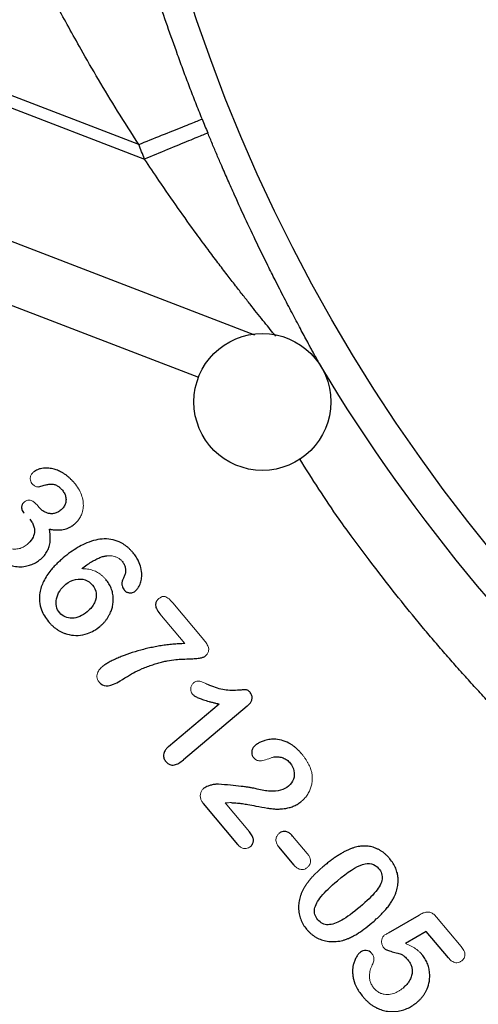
# Model space of a CAD drawing. Header units: inches. Extents: x 0.3 to 34.1, y 0.2 to 21.7.
# Tile 5 of 28: x 4.1 to 5.1, y 7.8 to 9.9. Entities that reach past the tile are written whole.
import ezdxf

# ---------------------------------------------------------------- set-up
doc = ezdxf.new("R2010")
doc.units = ezdxf.units.IN
doc.header["$MEASUREMENT"] = 0
doc.layers.add('SLD-0', color=7, linetype='Continuous', lineweight=25)
doc.styles.add('SLDTEXTSTYLE0', font='TXT', dxfattribs={"width": 0.75})
doc.dimstyles.new('SLDDIMSTYLE0', dxfattribs={"dimtxt": 0.125, "dimasz": 0.13, "dimexe": 0, "dimexo": 0.0625, "dimgap": 0.03125, "dimtad": 0, "dimtih": 1, "dimtoh": 1, "dimlfac": 0.8, "dimrnd": 1e-09, "dimzin": 12, "dimdsep": 46, "dimtxsty": 'SLDTEXTSTYLE0', "dimsah": 1, "dimcen": 0.09, "dimadec": 0, "dimazin": 3, "dimtfac": 1, "dimtofl": 0, "dimtmove": 0, "dimatfit": 3, "dimfxl": 1, "dimfrac": 2, "dimtolj": 1, "dimtzin": 12, "dimarcsym": 0})

# ---------------------------------------------------------------- blocks, each defined once
blk = doc.blocks.new('_D_4')
at = {"layer": 'SLD-0'}
for p, q in [((2.4372, 7.8959), (2.4372, 2.8366)), ((6.4153, 6.3245), (6.4153, 2.8366)), ((4.3136, 3.1416), (4.2756, 3.1416)), ((4.2756, 3.1416), (4.2756, 2.9432)), ((4.7293, 3.1416), (4.7674, 3.1416)), ((4.7674, 3.1416), (4.7674, 2.9432)), ((2.4372, 2.9616), (4.166, 2.9616)), ((6.4153, 2.9616), (4.8769, 2.9616)), ((4.2756, 2.9432), (4.3136, 2.9432)), ((4.7674, 2.9432), (4.7293, 2.9432))]:
    blk.add_line(p, q, dxfattribs=at)
for points in [[(2.4372, 2.9616), (2.5672, 2.9416), (2.5672, 2.9816)], [(6.4153, 2.9616), (6.2853, 2.9816), (6.2853, 2.9416)]]:
    blk.add_solid(points, dxfattribs=at)
at = {"layer": 'SLD-0', "char_height": 0.125, "attachment_point": 1, "style": 'SLDTEXTSTYLE0'}
for s, insert in [('80.84', (4.3136, 3.1043)), ('3.18', (4.3598, 2.9173))]:
    blk.add_mtext(s, dxfattribs=dict(at, insert=insert))

msp = doc.modelspace()

# ---------------------------------------------------------------- linework, layer by layer
at = {"color": 7, "linetype": 'Continuous', "lineweight": 25}
for p, q in [((4.3488, 9.6751), (3.4538, 10.0187)), ((3.8416, 9.843), (4.3617, 9.6433)), ((4.4143, 8.3567), (4.5253, 8.4499)), ((4.5866, 8.4448), (4.4469, 8.3275)), ((4.5661, 8.1418), (4.4908, 8.2316)), ((4.689, 8.0975), (4.6567, 8.136)), ((4.8966, 7.9489), (4.9637, 7.9877)), ((4.9791, 7.9518), (4.9337, 7.9254)), ((5.0277, 7.8939), (4.9791, 7.9518))]:
    msp.add_line(p, q, dxfattribs=at)
at = {"color": 8, "linetype": 'Continuous', "lineweight": 25}
for p, q in [((4.0181, 9.4828), (4.6027, 9.2584)), ((4.4806, 9.1648), (4.0448, 9.3321))]:
    msp.add_line(p, q, dxfattribs=at)
at = {"color": 144, "linetype": 'Continuous', "lineweight": 18}
for p, q in [((4.13, 8.8809), (4.1259, 8.8858)), ((4.4917, 8.5903), (4.4235, 8.6716)), ((4.3949, 8.6475), (4.4497, 8.5822)), ((4.592, 8.1695), (4.5386, 8.2332)), ((4.7183, 8.1221), (4.686, 8.1607)), ((5.0558, 7.9187), (5.0017, 7.983))]:
    msp.add_line(p, q, dxfattribs=at)
at = {"color": 7, "linetype": 'Continuous', "lineweight": 25}
for centre, radius in [((7.9778, 11.1309), 3.6954), ((4.6199, 9.1114), 0.15)]:
    msp.add_circle(centre, radius, dxfattribs=at)
for radius, start, end in [(3.7603, 201.8575, 202.3609), (3.7686, 211.0232, 228.9899)]:
    msp.add_arc((7.9778, 11.1309), radius, start, end, dxfattribs=at)
for points, knots in [([(6.6948, 8.4627), (6.6581, 8.4801), (6.5688, 8.5226), (6.4413, 8.5971), (6.3186, 8.676), (6.2235, 8.7439), (6.1538, 8.7973), (6.1046, 8.8371), (6.0677, 8.8682), (6.0355, 8.8961), (6.0042, 8.924), (5.9739, 8.9518), (5.9444, 8.9796), (5.9159, 9.0073), (5.8495, 9.0733), (5.7579, 9.1721), (5.6502, 9.3036), (5.5595, 9.4268), (5.4816, 9.5444), (5.4164, 9.6533), (5.3656, 9.746), (5.3282, 9.8193), (5.2997, 9.878), (5.2769, 9.9261), (5.2558, 9.9733), (5.2354, 10.0208), (5.216, 10.0687), (5.1974, 10.117), (5.1796, 10.1656), (5.1375, 10.2879), (5.0785, 10.5001), (5.025, 10.8071), (5.0187, 11.0229), (5.0156, 11.1309)], [0, 0, 0, 0, 0.036672, 0.089295, 0.133187, 0.168347, 0.194777, 0.212476, 0.225512, 0.238333, 0.250942, 0.263337, 0.275519, 0.287488, 0.299244, 0.360083, 0.408969, 0.452731, 0.498153, 0.536324, 0.56725, 0.593599, 0.610597, 0.62615, 0.641706, 0.657266, 0.672829, 0.688395, 0.703964, 0.719537, 0.805194, 0.902583, 1, 1, 1, 1]), ([(4.4879, 9.731), (4.4855, 9.7369), (4.4808, 9.7486), (4.4739, 9.7663), (4.467, 9.784), (4.4603, 9.8015), (4.4536, 9.8191), (4.447, 9.8366), (4.4406, 9.854), (4.4285, 9.887), (4.4115, 9.9349), (4.3904, 9.997), (4.371, 10.0565), (4.3567, 10.102), (4.3467, 10.1342), (4.3402, 10.1556), (4.3341, 10.1753), (4.3285, 10.1937), (4.3252, 10.2046), (4.3235, 10.2101)], [0, 0, 0, 0, 0.03277, 0.065425, 0.097985, 0.13047, 0.1629, 0.195296, 0.227678, 0.260066, 0.379466, 0.497339, 0.620586, 0.740327, 0.79368, 0.846126, 0.897859, 0.949081, 1, 1, 1, 1]), ([(4.3488, 9.6751), (4.3649, 9.6816), (4.3822, 9.6886), (4.4158, 9.702), (4.432, 9.7085), (4.459, 9.7193), (4.4697, 9.7236), (4.4838, 9.7293), (4.4873, 9.7307), (4.4879, 9.731)], [0, 0, 0, 0, 0.25, 0.25, 0.5, 0.5, 0.75, 0.75, 1, 1, 1, 1]), ([(4.5003, 9.7003), (4.4998, 9.7001), (4.4963, 9.6987), (4.4822, 9.6929), (4.4715, 9.6885), (4.4446, 9.6774), (4.4285, 9.6708), (4.395, 9.657), (4.3778, 9.6499), (4.3617, 9.6433)], [0, 0, 0, 0, 0.25, 0.25, 0.5, 0.5, 0.75, 0.75, 1, 1, 1, 1]), ([(4.7484, 9.1886), (4.747, 9.1911), (4.7443, 9.196), (4.7401, 9.2038), (4.7357, 9.2119), (4.7311, 9.2204), (4.7263, 9.2292), (4.7204, 9.24), (4.7134, 9.2529), (4.7052, 9.2683), (4.6965, 9.2845), (4.6841, 9.3079), (4.6679, 9.3391), (4.6493, 9.3753), (4.6305, 9.4129), (4.6096, 9.4556), (4.5851, 9.507), (4.5626, 9.556), (4.5446, 9.5965), (4.5318, 9.6257), (4.5205, 9.6521), (4.5103, 9.6762), (4.5037, 9.6923), (4.5003, 9.7003)], [0, 0, 0, 0, 0.020447, 0.041185, 0.062232, 0.083603, 0.105312, 0.127375, 0.161964, 0.195933, 0.231963, 0.269601, 0.346135, 0.424656, 0.485194, 0.562581, 0.664701, 0.765756, 0.822722, 0.876649, 0.91766, 0.958764, 1, 1, 1, 1]), ([(4.2075, 8.9341), (4.206, 8.9359), (4.2029, 8.9394), (4.198, 8.9442), (4.1929, 8.9486), (4.1877, 8.9526), (4.1811, 8.9568), (4.1731, 8.9608), (4.1629, 8.9644), (4.1517, 8.9664), (4.1416, 8.9664), (4.1333, 8.9651), (4.1274, 8.9632), (4.1223, 8.9608), (4.1195, 8.9588), (4.1182, 8.9578)], [0, 0, 0, 0, 0.069944, 0.137773, 0.203773, 0.268259, 0.331563, 0.435154, 0.534573, 0.651243, 0.76741, 0.833992, 0.898621, 0.950549, 1, 1, 1, 1]), ([(4.1299, 8.9255), (4.133, 8.9264), (4.1378, 8.9278), (4.1451, 8.9298), (4.1512, 8.931), (4.1569, 8.9316), (4.1614, 8.9312), (4.1662, 8.93), (4.1715, 8.9274), (4.1769, 8.923), (4.1798, 8.9197), (4.1814, 8.918)], [0, 0, 0, 0, 0.1713114, 0.2660745, 0.3976239, 0.5036843, 0.5670695, 0.6330242, 0.7680788, 0.8758506, 1, 1, 1, 1]), ([(4.1814, 8.918), (4.1824, 8.9167), (4.1843, 8.9142), (4.1866, 8.9102), (4.1882, 8.9062), (4.1892, 8.902), (4.1896, 8.8978), (4.1893, 8.8935), (4.188, 8.8878), (4.185, 8.881), (4.1808, 8.8769), (4.1787, 8.8748)], [0, 0, 0, 0, 0.099929, 0.193953, 0.28367, 0.370912, 0.457671, 0.545969, 0.637728, 0.815992, 1, 1, 1, 1]), ([(4.0982, 8.8924), (4.0975, 8.8917), (4.096, 8.8904), (4.0943, 8.8881), (4.093, 8.8857), (4.0917, 8.8816), (4.0922, 8.8748), (4.0955, 8.8702), (4.0974, 8.8676)], [0, 0, 0, 0, 0.108587, 0.209565, 0.305452, 0.399178, 0.671481, 1, 1, 1, 1]), ([(4.1787, 8.8748), (4.1775, 8.8738), (4.1752, 8.872), (4.1714, 8.8698), (4.1677, 8.8681), (4.1639, 8.867), (4.16, 8.8664), (4.1551, 8.8664), (4.149, 8.8676), (4.1421, 8.8705), (4.1355, 8.8749), (4.1319, 8.8788), (4.13, 8.8809)], [0, 0, 0, 0, 0.082954, 0.160902, 0.234881, 0.306104, 0.375926, 0.445786, 0.573676, 0.709185, 0.850289, 1, 1, 1, 1]), ([(4.1102, 8.8544), (4.1112, 8.853), (4.1133, 8.8505), (4.1158, 8.8464), (4.1178, 8.8423), (4.1193, 8.8381), (4.1202, 8.8339), (4.1205, 8.8297), (4.1201, 8.822), (4.116, 8.8103), (4.1084, 8.8031), (4.1043, 8.7992)], [0, 0, 0, 0, 0.080778, 0.157004, 0.229464, 0.29907, 0.366848, 0.433912, 0.501407, 0.73341, 1, 1, 1, 1]), ([(4.153, 8.8328), (4.1558, 8.8324), (4.1612, 8.8315), (4.1692, 8.8309), (4.1787, 8.8311), (4.1874, 8.8324), (4.1955, 8.8356), (4.2018, 8.839), (4.206, 8.8423), (4.2081, 8.844)], [0, 0, 0, 0, 0.144935, 0.281087, 0.409349, 0.634712, 0.726513, 0.858464, 1, 1, 1, 1]), ([(4.1339, 8.767), (4.1354, 8.7683), (4.1383, 8.7709), (4.1422, 8.7752), (4.1456, 8.7798), (4.1484, 8.7846), (4.1508, 8.7897), (4.1527, 8.7951), (4.154, 8.8008), (4.1548, 8.8067), (4.1551, 8.8128), (4.155, 8.8193), (4.1543, 8.826), (4.1535, 8.8305), (4.153, 8.8328)], [0, 0, 0, 0, 0.082011, 0.161745, 0.239934, 0.317357, 0.394816, 0.47311, 0.553015, 0.635259, 0.720514, 0.809379, 0.902386, 1, 1, 1, 1]), ([(4.3366, 8.7809), (4.335, 8.7827), (4.332, 8.7861), (4.3272, 8.7908), (4.3223, 8.795), (4.3171, 8.7988), (4.3118, 8.802), (4.3025, 8.8067), (4.288, 8.8111), (4.2686, 8.8117), (4.2492, 8.8081), (4.2313, 8.8013), (4.2145, 8.7924), (4.1986, 8.7821), (4.1885, 8.7739), (4.1832, 8.7696)], [0, 0, 0, 0, 0.03995, 0.078571, 0.116045, 0.152575, 0.188378, 0.223684, 0.333157, 0.446604, 0.554186, 0.673719, 0.774577, 0.883047, 1, 1, 1, 1]), ([(4.0225, 8.7834), (4.024, 8.7817), (4.0271, 8.7781), (4.032, 8.7733), (4.0372, 8.7689), (4.0425, 8.765), (4.0481, 8.7615), (4.0553, 8.7577), (4.0642, 8.7541), (4.0762, 8.7511), (4.0896, 8.7499), (4.1029, 8.7515), (4.1147, 8.7552), (4.1249, 8.7601), (4.1309, 8.7647), (4.1339, 8.767)], [0, 0, 0, 0, 0.0562746, 0.1111524, 0.1648818, 0.2177275, 0.2699674, 0.3218896, 0.4119961, 0.5001826, 0.6164722, 0.7296608, 0.8200437, 0.9093774, 1, 1, 1, 1]), ([(4.3412, 8.6971), (4.3422, 8.6979), (4.344, 8.6996), (4.3465, 8.7026), (4.3487, 8.7059), (4.3517, 8.7117), (4.3547, 8.7204), (4.3561, 8.7336), (4.3543, 8.748), (4.3495, 8.7614), (4.3435, 8.7721), (4.3389, 8.7779), (4.3366, 8.7809)], [0, 0, 0, 0, 0.040316, 0.08177, 0.124888, 0.170137, 0.294644, 0.420184, 0.599393, 0.760741, 0.876592, 1, 1, 1, 1]), ([(4.1832, 8.7696), (4.1806, 8.7674), (4.1756, 8.7631), (4.1687, 8.7565), (4.1623, 8.7498), (4.1519, 8.7379), (4.1397, 8.7199), (4.1314, 8.696), (4.1305, 8.6743), (4.1347, 8.657), (4.1418, 8.6422), (4.148, 8.6342), (4.1511, 8.6301)], [0, 0, 0, 0, 0.0624699, 0.122139, 0.1791236, 0.2335568, 0.4164203, 0.5781586, 0.6963308, 0.8146523, 0.9041902, 1, 1, 1, 1]), ([(4.2239, 8.7463), (4.2276, 8.749), (4.2346, 8.7542), (4.2449, 8.7609), (4.2545, 8.7663), (4.2632, 8.7703), (4.2712, 8.7732), (4.2764, 8.774), (4.2788, 8.7743)], [0, 0, 0, 0, 0.220291, 0.417927, 0.593553, 0.74809, 0.882892, 1, 1, 1, 1]), ([(4.3124, 8.7624), (4.3133, 8.7613), (4.3149, 8.7592), (4.3169, 8.7557), (4.3184, 8.7521), (4.3195, 8.7483), (4.32, 8.7444), (4.32, 8.7392), (4.319, 8.7327), (4.3168, 8.728), (4.3156, 8.7256)], [0, 0, 0, 0, 0.1046013, 0.2055211, 0.3042921, 0.4025477, 0.5019467, 0.6040923, 0.7988153, 1, 1, 1, 1]), ([(4.1757, 8.6496), (4.1684, 8.6582), (4.1661, 8.6685), (4.1712, 8.6922), (4.178, 8.7027), (4.189, 8.712)], [-2, -2, -2, -2, -1, -1, 0, 0, 0, 0]), ([(4.189, 8.712), (4.1959, 8.7177), (4.203, 8.7213), (4.2179, 8.7242), (4.2249, 8.7238), (4.2379, 8.7192), (4.2433, 8.7155), (4.2476, 8.7104)], [-3, -3, -3, -3, -2, -2, -1, -1, 0, 0, 0, 0]), ([(4.2639, 8.6196), (4.2655, 8.6211), (4.2689, 8.624), (4.2734, 8.6288), (4.2776, 8.6339), (4.2812, 8.6393), (4.2845, 8.6449), (4.2878, 8.6517), (4.2906, 8.6597), (4.2928, 8.6699), (4.2934, 8.6809), (4.2921, 8.6924), (4.2888, 8.7033), (4.2838, 8.7135), (4.2791, 8.7195), (4.2768, 8.7226)], [0, 0, 0, 0, 0.058042, 0.115049, 0.171354, 0.227303, 0.283248, 0.339541, 0.422388, 0.504202, 0.606845, 0.707895, 0.803388, 0.899869, 1, 1, 1, 1]), ([(4.3156, 8.7256), (4.315, 8.7246), (4.3139, 8.7225), (4.3128, 8.7192), (4.3121, 8.7159), (4.3119, 8.7126), (4.3123, 8.7086), (4.3137, 8.7039), (4.3158, 8.701), (4.3169, 8.6995)], [0, 0, 0, 0, 0.128761, 0.251717, 0.371252, 0.489955, 0.610471, 0.804855, 1, 1, 1, 1]), ([(4.2476, 8.7104), (4.252, 8.7051), (4.2547, 8.6991), (4.2563, 8.6856), (4.2552, 8.6787), (4.2488, 8.6647), (4.2435, 8.6581), (4.2361, 8.6519)], [-3, -3, -3, -3, -2, -2, -1, -1, 0, 0, 0, 0]), ([(4.3169, 8.6995), (4.3175, 8.6988), (4.3188, 8.6973), (4.3211, 8.6957), (4.3235, 8.6944), (4.3262, 8.6936), (4.3295, 8.6931), (4.3334, 8.6933), (4.3377, 8.6945), (4.3401, 8.6962), (4.3412, 8.6971)], [0, 0, 0, 0, 0.107238, 0.209519, 0.309567, 0.410284, 0.514518, 0.68264, 0.840775, 1, 1, 1, 1]), ([(4.3932, 8.6808), (4.3922, 8.6799), (4.3903, 8.6781), (4.388, 8.6751), (4.3865, 8.6719), (4.3852, 8.6664), (4.3873, 8.6573), (4.3921, 8.6511), (4.3949, 8.6475)], [0, 0, 0, 0, 0.107412, 0.204942, 0.295768, 0.383799, 0.646735, 1, 1, 1, 1]), ([(4.2361, 8.6519), (4.2252, 8.6427), (4.2141, 8.638), (4.1916, 8.6374), (4.1826, 8.6414), (4.1757, 8.6496)], [-2, -2, -2, -2, -1, -1, 0, 0, 0, 0]), ([(4.1511, 8.6301), (4.1527, 8.6283), (4.1558, 8.6247), (4.1609, 8.6199), (4.1662, 8.6155), (4.1718, 8.6117), (4.1775, 8.6084), (4.1835, 8.6056), (4.1898, 8.6034), (4.2005, 8.6005), (4.2166, 8.5991), (4.2352, 8.603), (4.2512, 8.61), (4.2596, 8.6164), (4.2639, 8.6196)], [0, 0, 0, 0, 0.057147, 0.112577, 0.166608, 0.219583, 0.271867, 0.323839, 0.375884, 0.428387, 0.588119, 0.751662, 0.873408, 1, 1, 1, 1]), ([(4.4497, 8.5822), (4.4454, 8.582), (4.4367, 8.5817), (4.4237, 8.5807), (4.4108, 8.5793), (4.3979, 8.5775), (4.3851, 8.5752), (4.3723, 8.5726), (4.3553, 8.5686), (4.3347, 8.5627), (4.3149, 8.5556), (4.3005, 8.5495), (4.2909, 8.545), (4.2824, 8.5404), (4.275, 8.536), (4.2708, 8.5328), (4.2689, 8.5313)], [0, 0, 0, 0, 0.068405, 0.136728, 0.205038, 0.2734, 0.341882, 0.410552, 0.479474, 0.616915, 0.749802, 0.810311, 0.864119, 0.917141, 0.962356, 1, 1, 1, 1]), ([(4.3567, 8.5273), (4.3606, 8.5288), (4.3682, 8.5319), (4.3795, 8.5359), (4.3904, 8.5393), (4.401, 8.5422), (4.4142, 8.5451), (4.4289, 8.5473), (4.4466, 8.5482), (4.4618, 8.5488), (4.4741, 8.5494), (4.4814, 8.5502), (4.486, 8.551), (4.4895, 8.5521), (4.4923, 8.5532), (4.4938, 8.5543), (4.4945, 8.5548)], [0, 0, 0, 0, 0.088331, 0.172848, 0.253662, 0.330899, 0.404704, 0.540299, 0.643592, 0.780204, 0.86261, 0.903417, 0.936448, 0.960511, 0.981541, 1, 1, 1, 1]), ([(4.3008, 8.4965), (4.3051, 8.4988), (4.311, 8.5023), (4.3262, 8.5116), (4.3324, 8.5153), (4.3422, 8.5208), (4.3487, 8.5239), (4.3567, 8.5273)], [-3, -3, -3, -3, -2, -2, -1, -1, 0, 0, 0, 0]), ([(4.2622, 8.4977), (4.2666, 8.4926), (4.2716, 8.4898), (4.2833, 8.4888), (4.2911, 8.4912), (4.3008, 8.4965)], [-2, -2, -2, -2, -1, -1, 0, 0, 0, 0]), ([(4.5934, 8.4748), (4.5926, 8.4757), (4.5912, 8.4773), (4.5888, 8.4793), (4.5863, 8.4807), (4.5827, 8.4808), (4.5791, 8.4807), (4.5752, 8.4805), (4.5709, 8.4802), (4.5619, 8.4795), (4.5488, 8.4793), (4.5327, 8.4812), (4.5167, 8.4855), (4.5062, 8.49), (4.5007, 8.4924)], [0, 0, 0, 0, 0.037283, 0.068339, 0.094079, 0.124255, 0.179763, 0.2055, 0.243664, 0.313546, 0.487382, 0.646794, 0.813398, 1, 1, 1, 1]), ([(4.5866, 8.4448), (4.5877, 8.4457), (4.5898, 8.4476), (4.5925, 8.4506), (4.5946, 8.4537), (4.5962, 8.4569), (4.5977, 8.4615), (4.5979, 8.4682), (4.5949, 8.4726), (4.5934, 8.4748)], [0, 0, 0, 0, 0.126384, 0.242949, 0.351213, 0.453067, 0.550777, 0.773171, 1, 1, 1, 1]), ([(4.4664, 8.4716), (4.467, 8.471), (4.4683, 8.4697), (4.4707, 8.4679), (4.4736, 8.4661), (4.4772, 8.4643), (4.4812, 8.4625), (4.4859, 8.4607), (4.4911, 8.4589), (4.4968, 8.4571), (4.5031, 8.4553), (4.51, 8.4535), (4.5175, 8.4516), (4.5227, 8.4505), (4.5253, 8.4499)], [0, 0, 0, 0, 0.040004, 0.086786, 0.140971, 0.202958, 0.273016, 0.351327, 0.438025, 0.533206, 0.636944, 0.749293, 0.8703, 1, 1, 1, 1]), ([(4.7062, 8.3404), (4.7047, 8.3422), (4.7016, 8.3457), (4.6969, 8.3504), (4.6921, 8.3547), (4.6872, 8.3585), (4.6788, 8.364), (4.6663, 8.3699), (4.6509, 8.373), (4.6372, 8.3728), (4.6266, 8.3706), (4.6177, 8.3674), (4.6105, 8.3638), (4.6063, 8.3606), (4.6042, 8.359)], [0, 0, 0, 0, 0.061047, 0.119414, 0.175313, 0.228984, 0.280699, 0.436266, 0.58349, 0.686957, 0.789606, 0.863464, 0.933158, 1, 1, 1, 1]), ([(4.4143, 8.3567), (4.4132, 8.3558), (4.4112, 8.354), (4.4087, 8.3512), (4.4062, 8.3478), (4.4041, 8.3438), (4.4028, 8.3379), (4.4035, 8.3305), (4.4067, 8.326), (4.4084, 8.3236)], [0, 0, 0, 0, 0.10909, 0.20962, 0.302542, 0.436279, 0.565976, 0.77403, 1, 1, 1, 1]), ([(4.6042, 8.359), (4.6032, 8.3581), (4.6012, 8.3563), (4.5989, 8.3531), (4.5973, 8.3497), (4.5965, 8.3462), (4.5964, 8.3419), (4.5976, 8.3369), (4.5998, 8.3338), (4.601, 8.3322)], [0, 0, 0, 0, 0.1385386, 0.2657356, 0.3857474, 0.5034933, 0.6241704, 0.8053343, 1, 1, 1, 1]), ([(4.4084, 8.3236), (4.4092, 8.3226), (4.4109, 8.3208), (4.4137, 8.3187), (4.4173, 8.3169), (4.4219, 8.3159), (4.4288, 8.3165), (4.4376, 8.3203), (4.4435, 8.3249), (4.4469, 8.3275)], [0, 0, 0, 0, 0.086778, 0.167116, 0.243213, 0.358439, 0.484398, 0.709784, 1, 1, 1, 1]), ([(4.6458, 8.3338), (4.6476, 8.334), (4.651, 8.3343), (4.6561, 8.334), (4.6609, 8.3332), (4.6655, 8.3318), (4.6698, 8.3298), (4.6738, 8.3273), (4.6776, 8.3241), (4.6798, 8.3217), (4.6809, 8.3204)], [0, 0, 0, 0, 0.135025, 0.263292, 0.386557, 0.506793, 0.626126, 0.746728, 0.870706, 1, 1, 1, 1]), ([(4.6809, 8.3204), (4.6852, 8.3153), (4.6879, 8.3097), (4.6905, 8.2975), (4.6902, 8.2914), (4.6861, 8.2795), (4.6824, 8.2743), (4.6773, 8.27)], [-3, -3, -3, -3, -2, -2, -1, -1, 0, 0, 0, 0]), ([(4.5234, 8.2741), (4.5223, 8.2742), (4.5199, 8.2742), (4.5161, 8.2739), (4.5122, 8.2732), (4.5071, 8.2721), (4.5015, 8.2704), (4.4959, 8.2682), (4.4929, 8.2661), (4.4915, 8.2652)], [0, 0, 0, 0, 0.10374, 0.214849, 0.334011, 0.461781, 0.67524, 0.853503, 1, 1, 1, 1]), ([(4.6083, 8.2636), (4.6068, 8.264), (4.6035, 8.2648), (4.5977, 8.2659), (4.5907, 8.2671), (4.5824, 8.2683), (4.5687, 8.2701), (4.5489, 8.2722), (4.5323, 8.2735), (4.5234, 8.2741)], [0, 0, 0, 0, 0.053381, 0.121519, 0.204508, 0.3024, 0.415227, 0.688378, 1, 1, 1, 1]), ([(4.6773, 8.27), (4.6725, 8.2659), (4.6666, 8.263), (4.6526, 8.2591), (4.6449, 8.2584), (4.628, 8.2593), (4.6186, 8.2608), (4.6083, 8.2636)], [-3, -3, -3, -3, -2, -2, -1, -1, 0, 0, 0, 0]), ([(4.5516, 8.2338), (4.5532, 8.2337), (4.5567, 8.2337), (4.5624, 8.2333), (4.569, 8.2326), (4.5776, 8.2314), (4.59, 8.2293), (4.6084, 8.2259), (4.6255, 8.2228), (4.6391, 8.2207), (4.6458, 8.22), (4.6515, 8.2197), (4.6575, 8.2198), (4.6641, 8.2203), (4.6722, 8.2213), (4.6808, 8.2232), (4.6898, 8.2265), (4.6983, 8.2311), (4.7034, 8.2351), (4.706, 8.2371)], [0, 0, 0, 0, 0.030439, 0.066321, 0.107716, 0.154667, 0.230707, 0.343329, 0.505387, 0.558695, 0.600823, 0.632995, 0.665771, 0.713869, 0.757355, 0.819543, 0.878312, 0.938089, 1, 1, 1, 1]), ([(4.5939, 8.1377), (4.5947, 8.1384), (4.5962, 8.1398), (4.598, 8.1423), (4.5993, 8.1449), (4.6001, 8.1476), (4.6004, 8.1506), (4.6002, 8.1552), (4.5977, 8.1621), (4.594, 8.1669), (4.592, 8.1695)], [0, 0, 0, 0, 0.088278, 0.171144, 0.250834, 0.329856, 0.410781, 0.496005, 0.719637, 1, 1, 1, 1]), ([(4.686, 8.1607), (4.6851, 8.1617), (4.6832, 8.1638), (4.6803, 8.1664), (4.6771, 8.1686), (4.6733, 8.1703), (4.6682, 8.1711), (4.662, 8.1703), (4.6582, 8.1676), (4.6563, 8.1663)], [0, 0, 0, 0, 0.1257058, 0.2397497, 0.3435671, 0.4721971, 0.6001082, 0.7928873, 1, 1, 1, 1]), ([(4.8182, 8.1344), (4.8161, 8.1337), (4.8117, 8.1321), (4.8052, 8.1291), (4.7985, 8.1257), (4.7915, 8.1216), (4.7842, 8.1171), (4.7767, 8.1119), (4.7689, 8.1062), (4.7609, 8.1), (4.7556, 8.0956), (4.7528, 8.0933)], [0, 0, 0, 0, 0.086206, 0.178112, 0.276006, 0.380125, 0.490667, 0.607798, 0.731655, 0.862355, 1, 1, 1, 1]), ([(4.8992, 8.111), (4.8976, 8.1128), (4.8946, 8.1162), (4.8897, 8.1209), (4.8847, 8.125), (4.8794, 8.1286), (4.874, 8.1316), (4.8683, 8.1342), (4.8611, 8.1367), (4.852, 8.1385), (4.8409, 8.1389), (4.8295, 8.1377), (4.822, 8.1355), (4.8182, 8.1344)], [0, 0, 0, 0, 0.0774241, 0.1520736, 0.2243894, 0.2948562, 0.3639977, 0.432368, 0.5005401, 0.6194698, 0.7404299, 0.8663935, 1, 1, 1, 1]), ([(4.9088, 8.0272), (4.9098, 8.0294), (4.9117, 8.0335), (4.9139, 8.0399), (4.9157, 8.0462), (4.9169, 8.0524), (4.9178, 8.0599), (4.9177, 8.0689), (4.916, 8.0795), (4.9124, 8.0903), (4.9068, 8.1011), (4.9018, 8.1077), (4.8992, 8.111)], [0, 0, 0, 0, 0.077921, 0.15294, 0.225428, 0.295795, 0.36449, 0.479207, 0.594064, 0.723935, 0.858144, 1, 1, 1, 1]), ([(4.7844, 8.0629), (4.807, 8.0818), (4.8255, 8.0937), (4.8541, 8.1035), (4.8658, 8.1006), (4.8748, 8.0899)], [-2, -2, -2, -2, -1, -1, 0, 0, 0, 0]), ([(4.8748, 8.0899), (4.8811, 8.0823), (4.8836, 8.0744), (4.8811, 8.0578), (4.8764, 8.0488), (4.8604, 8.0293), (4.849, 8.0181), (4.8341, 8.0057)], [-3, -3, -3, -3, -2, -2, -1, -1, 0, 0, 0, 0]), ([(4.71, 8.0449), (4.709, 8.043), (4.707, 8.0391), (4.7046, 8.0332), (4.7026, 8.0273), (4.7011, 8.0214), (4.7, 8.0154), (4.6994, 8.0094), (4.6992, 8.0011), (4.7002, 7.9906), (4.7036, 7.9783), (4.7091, 7.9667), (4.7143, 7.9599), (4.7169, 7.9564)], [0, 0, 0, 0, 0.069207, 0.136626, 0.202574, 0.267387, 0.331422, 0.395048, 0.458641, 0.595248, 0.728261, 0.861816, 1, 1, 1, 1]), ([(4.7414, 7.9774), (4.7353, 7.9847), (4.733, 7.9925), (4.7359, 8.0093), (4.7407, 8.0185), (4.7573, 8.0385), (4.7691, 8.05), (4.7844, 8.0629)], [-3, -3, -3, -3, -2, -2, -1, -1, 0, 0, 0, 0]), ([(4.8598, 7.9702), (4.8631, 7.9731), (4.8696, 7.9787), (4.8787, 7.9872), (4.8867, 7.9955), (4.8937, 8.0037), (4.8998, 8.0117), (4.9049, 8.0194), (4.9075, 8.0247), (4.9088, 8.0272)], [0, 0, 0, 0, 0.17534, 0.339167, 0.491801, 0.63364, 0.765179, 0.887039, 1, 1, 1, 1]), ([(4.8341, 8.0057), (4.8184, 7.9925), (4.805, 7.9827), (4.7827, 7.9698), (4.7728, 7.9665), (4.7553, 7.9662), (4.7477, 7.9699), (4.7414, 7.9774)], [-3, -3, -3, -3, -2, -2, -1, -1, 0, 0, 0, 0]), ([(4.7895, 7.9307), (4.7917, 7.9312), (4.796, 7.9321), (4.8025, 7.9341), (4.8098, 7.9368), (4.818, 7.9407), (4.8293, 7.9472), (4.8435, 7.957), (4.8541, 7.9656), (4.8598, 7.9702)], [0, 0, 0, 0, 0.081885, 0.16467, 0.24872, 0.367739, 0.498146, 0.730381, 1, 1, 1, 1]), ([(4.7169, 7.9564), (4.7183, 7.9548), (4.7211, 7.9516), (4.7257, 7.9473), (4.7305, 7.9435), (4.7355, 7.9401), (4.7408, 7.9371), (4.7464, 7.9346), (4.7522, 7.9326), (4.7611, 7.9302), (4.7737, 7.9287), (4.7841, 7.93), (4.7895, 7.9307)], [0, 0, 0, 0, 0.0794214, 0.1569136, 0.2329629, 0.3080841, 0.3828107, 0.4576848, 0.5332455, 0.6100172, 0.8003131, 1, 1, 1, 1]), ([(4.8859, 7.9161), (4.8864, 7.9156), (4.8875, 7.9145), (4.8894, 7.913), (4.8918, 7.9117), (4.8949, 7.9102), (4.8991, 7.9088), (4.9066, 7.9068), (4.9144, 7.9051), (4.9215, 7.903), (4.9269, 7.901), (4.9327, 7.8964), (4.9367, 7.8919), (4.939, 7.8892)], [0, 0, 0, 0, 0.036179, 0.075914, 0.119863, 0.168513, 0.244283, 0.340763, 0.546052, 0.639761, 0.704953, 0.828187, 1, 1, 1, 1]), ([(4.8347, 7.9064), (4.8338, 7.9056), (4.8321, 7.904), (4.8297, 7.9011), (4.8274, 7.8979), (4.8245, 7.8929), (4.8215, 7.8865), (4.8191, 7.879), (4.818, 7.8719), (4.8176, 7.8645), (4.818, 7.8561), (4.8201, 7.8433), (4.8267, 7.8265), (4.8358, 7.8147), (4.8406, 7.8084)], [0, 0, 0, 0, 0.031964, 0.06609, 0.102718, 0.142123, 0.224219, 0.300324, 0.358851, 0.421231, 0.50708, 0.589914, 0.779518, 1, 1, 1, 1]), ([(4.8598, 7.9036), (4.8565, 7.9076), (4.8523, 7.9097), (4.8421, 7.9102), (4.8379, 7.909), (4.8347, 7.9064)], [-2, -2, -2, -2, -1, -1, 0, 0, 0, 0]), ([(4.9592, 7.7967), (4.9607, 7.7981), (4.9639, 7.8008), (4.9681, 7.8053), (4.972, 7.8101), (4.9754, 7.8151), (4.9784, 7.8203), (4.9828, 7.8294), (4.9868, 7.843), (4.9872, 7.8589), (4.9851, 7.8721), (4.9816, 7.8826), (4.9766, 7.8925), (4.9721, 7.8984), (4.9698, 7.9013)], [0, 0, 0, 0, 0.05376, 0.106505, 0.158543, 0.210196, 0.261791, 0.313659, 0.468036, 0.622327, 0.717076, 0.8101, 0.903665, 1, 1, 1, 1]), ([(4.939, 7.8892), (4.9399, 7.8882), (4.9416, 7.886), (4.9437, 7.8826), (4.9454, 7.8791), (4.9473, 7.8741), (4.9486, 7.8676), (4.9483, 7.859), (4.9457, 7.8499), (4.941, 7.8413), (4.9351, 7.8339), (4.9306, 7.8299), (4.9283, 7.8278)], [0, 0, 0, 0, 0.058982, 0.116302, 0.172505, 0.228175, 0.341087, 0.453053, 0.59455, 0.743065, 0.865978, 1, 1, 1, 1]), ([(4.8406, 7.8084), (4.8423, 7.8065), (4.8456, 7.8028), (4.8509, 7.7977), (4.8563, 7.7931), (4.862, 7.789), (4.8679, 7.7855), (4.8757, 7.7818), (4.8854, 7.7784), (4.896, 7.7764), (4.9057, 7.7759), (4.9158, 7.7766), (4.9273, 7.7789), (4.9391, 7.7835), (4.9499, 7.7895), (4.956, 7.7943), (4.9592, 7.7967)], [0, 0, 0, 0, 0.056654, 0.111517, 0.164876, 0.217043, 0.268351, 0.319152, 0.40919, 0.498362, 0.562474, 0.626917, 0.724887, 0.824965, 0.910871, 1, 1, 1, 1])]:
    msp.add_open_spline(points, degree=3, knots=knots, dxfattribs=at)
at = {"color": 8, "linetype": 'Continuous', "lineweight": 25}
for points, knots in [([(4.3488, 9.6751), (4.3332, 9.6995), (4.303, 9.7468), (4.2607, 9.817), (4.2159, 9.8943), (4.1743, 9.9701), (4.1518, 10.0124), (4.1428, 10.0294)], [0, 0, 0, 0, 0.195216, 0.379402, 0.55787, 0.823269, 1, 1, 1, 1]), ([(4.6491, 9.2555), (4.6481, 9.2567), (4.6394, 9.2674), (4.6206, 9.2906), (4.5977, 9.3193), (4.5774, 9.345), (4.5605, 9.3665), (4.542, 9.3905), (4.522, 9.4168), (4.4996, 9.4467), (4.4704, 9.4861), (4.4344, 9.5364), (4.3964, 9.5912), (4.3722, 9.6276), (4.3617, 9.6433)], [0, 0, 0, 0, 0.011433, 0.104096, 0.204096, 0.257125, 0.315201, 0.378339, 0.44655, 0.519843, 0.606043, 0.742857, 0.888873, 1, 1, 1, 1]), ([(5.2983, 8.2769), (5.2503, 8.3206), (5.1929, 8.3731), (5.1305, 8.4388), (5.1041, 8.467), (5.078, 8.4954), (5.0521, 8.5241), (5.0266, 8.5531), (5.0013, 8.5823), (4.9837, 8.6031), (4.9662, 8.624), (4.9407, 8.6547), (4.9006, 8.7046), (4.8573, 8.7605), (4.82, 8.8107), (4.767, 8.8833), (4.7294, 8.9428), (4.7011, 8.9876)], [0, 0, 0, 0, 0.208942, 0.250414, 0.291887, 0.333359, 0.374831, 0.416304, 0.457776, 0.499247, 0.504053, 0.545603, 0.62785, 0.710372, 0.773391, 0.829123, 1, 1, 1, 1])]:
    msp.add_open_spline(points, degree=3, knots=knots, dxfattribs=at)
at = {"color": 7, "linetype": 'Continuous', "lineweight": 25}
msp.add_open_spline([(4.3617, 9.6433), (4.3573, 9.6539), (4.353, 9.6645), (4.3488, 9.6751)], degree=3, dxfattribs=at)
at = {"color": 144, "linetype": 'Continuous', "lineweight": 18}
for points, knots in [([(4.1182, 8.9578), (4.1173, 8.957), (4.1157, 8.9555), (4.1138, 8.9529), (4.1122, 8.9501), (4.1113, 8.9468), (4.111, 8.9425), (4.1116, 8.9374), (4.1137, 8.9342), (4.1147, 8.9327)], [0, 0, 0, 0, 0.121652, 0.235949, 0.345694, 0.465963, 0.60076, 0.804823, 1, 1, 1, 1]), ([(4.1147, 8.9327), (4.1156, 8.9317), (4.1172, 8.9299), (4.1201, 8.9276), (4.1232, 8.9259), (4.1265, 8.9249), (4.1288, 8.9253), (4.1299, 8.9255)], [0, 0, 0, 0, 0.221618, 0.424493, 0.613589, 0.814059, 1, 1, 1, 1]), ([(4.2081, 8.844), (4.2095, 8.8451), (4.212, 8.8474), (4.2155, 8.8512), (4.2185, 8.8552), (4.2211, 8.8594), (4.2233, 8.8639), (4.2259, 8.871), (4.2278, 8.8811), (4.2272, 8.8945), (4.2236, 8.9082), (4.2171, 8.9218), (4.2108, 8.9299), (4.2075, 8.9341)], [0, 0, 0, 0, 0.052011, 0.102624, 0.152261, 0.201369, 0.250411, 0.299852, 0.424438, 0.554881, 0.694892, 0.841574, 1, 1, 1, 1]), ([(4.1259, 8.8858), (4.1249, 8.8869), (4.123, 8.8891), (4.1199, 8.8918), (4.1167, 8.8941), (4.1129, 8.8957), (4.1083, 8.8965), (4.103, 8.8957), (4.0998, 8.8935), (4.0982, 8.8924)], [0, 0, 0, 0, 0.140474, 0.267029, 0.381348, 0.51453, 0.646153, 0.816443, 1, 1, 1, 1]), ([(4.1043, 8.7992), (4.1029, 8.7981), (4.1003, 8.796), (4.0959, 8.7934), (4.0914, 8.7914), (4.0867, 8.79), (4.0819, 8.7892), (4.0765, 8.7889), (4.0706, 8.7894), (4.0641, 8.7911), (4.0578, 8.7939), (4.0517, 8.798), (4.0484, 8.8015), (4.0467, 8.8033)], [0, 0, 0, 0, 0.080822, 0.158817, 0.235024, 0.310559, 0.386563, 0.464161, 0.562829, 0.660854, 0.774867, 0.886638, 1, 1, 1, 1]), ([(4.2788, 8.7743), (4.2804, 8.7744), (4.2835, 8.7746), (4.2882, 8.7744), (4.2927, 8.7736), (4.2978, 8.7723), (4.303, 8.7701), (4.3083, 8.7668), (4.3111, 8.7638), (4.3124, 8.7624)], [0, 0, 0, 0, 0.128069, 0.253412, 0.377322, 0.501135, 0.673675, 0.838053, 1, 1, 1, 1]), ([(4.2768, 8.7226), (4.2754, 8.7241), (4.2728, 8.7272), (4.2684, 8.7313), (4.2637, 8.7348), (4.2589, 8.7379), (4.2538, 8.7405), (4.2466, 8.7434), (4.2366, 8.7458), (4.2283, 8.7461), (4.2239, 8.7463)], [0, 0, 0, 0, 0.102797, 0.20233, 0.299336, 0.394609, 0.48899, 0.583341, 0.783011, 1, 1, 1, 1]), ([(4.4235, 8.6716), (4.4217, 8.6736), (4.4185, 8.6773), (4.4133, 8.6818), (4.409, 8.6844), (4.4055, 8.6855), (4.4021, 8.6856), (4.3977, 8.6842), (4.3948, 8.682), (4.3932, 8.6808)], [0, 0, 0, 0, 0.221112, 0.405671, 0.557769, 0.630278, 0.703617, 0.836754, 1, 1, 1, 1]), ([(4.4945, 8.5548), (4.4955, 8.5558), (4.4974, 8.5575), (4.4997, 8.5604), (4.5013, 8.5634), (4.5026, 8.5677), (4.5019, 8.5741), (4.4981, 8.5822), (4.494, 8.5874), (4.4917, 8.5903)], [0, 0, 0, 0, 0.0994375, 0.1892435, 0.2718086, 0.3501885, 0.5169005, 0.7281544, 1, 1, 1, 1]), ([(4.2689, 8.5313), (4.2675, 8.5301), (4.2649, 8.5277), (4.2616, 8.5238), (4.259, 8.5195), (4.2572, 8.5146), (4.2569, 8.5089), (4.2584, 8.5029), (4.2609, 8.4995), (4.2622, 8.4977)], [0, 0, 0, 0, 0.1443709, 0.274343, 0.3923712, 0.5355897, 0.6753708, 0.83088, 1, 1, 1, 1]), ([(4.4691, 8.496), (4.4683, 8.4953), (4.4668, 8.4938), (4.465, 8.4913), (4.4638, 8.4884), (4.463, 8.4853), (4.4627, 8.4812), (4.4633, 8.4763), (4.4654, 8.4732), (4.4664, 8.4716)], [0, 0, 0, 0, 0.117395, 0.231231, 0.34523, 0.463096, 0.58819, 0.795147, 1, 1, 1, 1]), ([(4.5007, 8.4924), (4.4978, 8.4938), (4.4927, 8.4961), (4.486, 8.4986), (4.4814, 8.5), (4.4784, 8.5002), (4.4757, 8.4998), (4.4724, 8.4985), (4.4702, 8.4969), (4.4691, 8.496)], [0, 0, 0, 0, 0.279469, 0.490909, 0.635602, 0.696396, 0.760491, 0.872057, 1, 1, 1, 1]), ([(4.601, 8.3322), (4.6018, 8.3313), (4.6033, 8.3296), (4.606, 8.3276), (4.6088, 8.3261), (4.6121, 8.3253), (4.6159, 8.3253), (4.6234, 8.3262), (4.6307, 8.3288), (4.6374, 8.3313), (4.6406, 8.3324), (4.6432, 8.3333), (4.6451, 8.3337), (4.6458, 8.3338)], [0, 0, 0, 0, 0.074195, 0.142205, 0.205952, 0.272571, 0.34748, 0.440574, 0.741881, 0.828526, 0.880997, 0.952215, 1, 1, 1, 1]), ([(4.7272, 8.3037), (4.7266, 8.3054), (4.7255, 8.3089), (4.7233, 8.3142), (4.7207, 8.3194), (4.7177, 8.3247), (4.7142, 8.3299), (4.7104, 8.3352), (4.7076, 8.3387), (4.7062, 8.3404)], [0, 0, 0, 0, 0.12872, 0.261268, 0.398227, 0.540128, 0.687447, 0.840612, 1, 1, 1, 1]), ([(4.706, 8.2371), (4.7073, 8.2382), (4.7099, 8.2405), (4.7133, 8.2441), (4.7165, 8.2481), (4.7193, 8.2522), (4.7219, 8.2566), (4.7247, 8.2625), (4.7273, 8.2699), (4.729, 8.2787), (4.7295, 8.2873), (4.729, 8.2956), (4.7278, 8.301), (4.7272, 8.3037)], [0, 0, 0, 0, 0.069013, 0.137386, 0.205535, 0.273879, 0.342836, 0.412811, 0.53779, 0.663046, 0.775622, 0.887314, 1, 1, 1, 1]), ([(4.4915, 8.2652), (4.4907, 8.2644), (4.4892, 8.263), (4.4873, 8.2605), (4.4858, 8.2578), (4.4847, 8.2548), (4.484, 8.2514), (4.4838, 8.2478), (4.4843, 8.2431), (4.4864, 8.2374), (4.4893, 8.2336), (4.4908, 8.2316)], [0, 0, 0, 0, 0.085298, 0.168287, 0.250851, 0.334901, 0.422254, 0.522301, 0.620387, 0.797779, 1, 1, 1, 1]), ([(4.5386, 8.2332), (4.5408, 8.2334), (4.5452, 8.2338), (4.5495, 8.2338), (4.5516, 8.2338)], [0, 0, 0, 0, 0.529504, 1, 1, 1, 1]), ([(4.6563, 8.1663), (4.6555, 8.1655), (4.6539, 8.164), (4.652, 8.1614), (4.6506, 8.1586), (4.6492, 8.1535), (4.65, 8.145), (4.6543, 8.1392), (4.6567, 8.136)], [0, 0, 0, 0, 0.098353, 0.191499, 0.282186, 0.373385, 0.656886, 1, 1, 1, 1]), ([(4.5661, 8.1418), (4.5671, 8.1408), (4.5689, 8.1388), (4.5719, 8.1363), (4.575, 8.1346), (4.5781, 8.1335), (4.5812, 8.1331), (4.585, 8.1333), (4.5895, 8.1345), (4.5924, 8.1366), (4.5939, 8.1377)], [0, 0, 0, 0, 0.134489, 0.256036, 0.367395, 0.472125, 0.564446, 0.66366, 0.82767, 1, 1, 1, 1]), ([(4.7187, 8.0919), (4.7194, 8.0926), (4.7209, 8.0939), (4.7227, 8.0961), (4.724, 8.0985), (4.725, 8.1011), (4.7256, 8.104), (4.7256, 8.1072), (4.7249, 8.1115), (4.7226, 8.1167), (4.7198, 8.1202), (4.7183, 8.1221)], [0, 0, 0, 0, 0.08746, 0.170391, 0.250581, 0.329999, 0.410674, 0.509338, 0.610573, 0.788466, 1, 1, 1, 1]), ([(4.689, 8.0975), (4.69, 8.0963), (4.692, 8.0941), (4.6952, 8.0913), (4.6987, 8.089), (4.7026, 8.0876), (4.7075, 8.087), (4.7133, 8.088), (4.7169, 8.0906), (4.7187, 8.0919)], [0, 0, 0, 0, 0.137801, 0.261449, 0.372989, 0.497124, 0.621064, 0.803982, 1, 1, 1, 1]), ([(4.7528, 8.0933), (4.7497, 8.0906), (4.7436, 8.0854), (4.7351, 8.0772), (4.7275, 8.0691), (4.7208, 8.0611), (4.7149, 8.0531), (4.7116, 8.0476), (4.71, 8.0449)], [0, 0, 0, 0, 0.191397, 0.372225, 0.542926, 0.704021, 0.856133, 1, 1, 1, 1]), ([(5.0017, 7.983), (5.0007, 7.9842), (4.9988, 7.9864), (4.9956, 7.9893), (4.9918, 7.992), (4.9868, 7.9941), (4.9799, 7.9944), (4.972, 7.9922), (4.9667, 7.9893), (4.9637, 7.9877)], [0, 0, 0, 0, 0.108357, 0.206395, 0.295302, 0.436264, 0.575499, 0.765531, 1, 1, 1, 1]), ([(4.8872, 7.9432), (4.8865, 7.9425), (4.8851, 7.9411), (4.8834, 7.9386), (4.8822, 7.9358), (4.8815, 7.9326), (4.8811, 7.9281), (4.8819, 7.922), (4.8846, 7.9181), (4.8859, 7.9161)], [0, 0, 0, 0, 0.100881, 0.200506, 0.302342, 0.409646, 0.52521, 0.762995, 1, 1, 1, 1]), ([(4.8966, 7.9489), (4.8944, 7.9476), (4.8913, 7.9458), (4.8882, 7.9438), (4.8872, 7.9432)], [0, 0, 0, 0, 0.695589, 1, 1, 1, 1]), ([(4.9698, 7.9013), (4.9685, 7.9027), (4.966, 7.9055), (4.9617, 7.9094), (4.957, 7.9131), (4.9518, 7.9165), (4.9462, 7.9197), (4.9401, 7.9227), (4.9359, 7.9245), (4.9337, 7.9254)], [0, 0, 0, 0, 0.1269686, 0.2579281, 0.3937504, 0.535218, 0.6830234, 0.8377742, 1, 1, 1, 1]), ([(5.0572, 7.8874), (5.0582, 7.8883), (5.06, 7.89), (5.0621, 7.893), (5.0635, 7.8961), (5.0642, 7.8995), (5.064, 7.9044), (5.0615, 7.9112), (5.0578, 7.916), (5.0558, 7.9187)], [0, 0, 0, 0, 0.11035, 0.211108, 0.305902, 0.399065, 0.495147, 0.716093, 1, 1, 1, 1]), ([(4.8608, 7.8784), (4.8615, 7.8799), (4.8628, 7.8828), (4.8641, 7.8871), (4.8646, 7.8921), (4.8637, 7.8981), (4.8612, 7.9017), (4.8598, 7.9036)], [0, 0, 0, 0, 0.183924, 0.350578, 0.503929, 0.745796, 1, 1, 1, 1]), ([(5.0277, 7.8939), (5.0287, 7.8927), (5.0307, 7.8905), (5.0339, 7.8877), (5.0375, 7.8853), (5.0416, 7.8836), (5.0466, 7.8829), (5.0522, 7.8839), (5.0555, 7.8862), (5.0572, 7.8874)], [0, 0, 0, 0, 0.137321, 0.261613, 0.374657, 0.512767, 0.649323, 0.816881, 1, 1, 1, 1]), ([(4.8644, 7.8274), (4.8635, 7.8285), (4.8617, 7.8308), (4.8595, 7.8345), (4.8577, 7.8383), (4.8563, 7.8423), (4.8554, 7.8465), (4.8548, 7.8509), (4.8547, 7.8577), (4.856, 7.8672), (4.8591, 7.8746), (4.8608, 7.8784)], [0, 0, 0, 0, 0.080774, 0.159679, 0.237582, 0.31538, 0.393977, 0.474248, 0.557018, 0.76977, 1, 1, 1, 1]), ([(4.9283, 7.8278), (4.9266, 7.8265), (4.9234, 7.8239), (4.9183, 7.8206), (4.9131, 7.8179), (4.9053, 7.8149), (4.8964, 7.8132), (4.8869, 7.8139), (4.8791, 7.8161), (4.8711, 7.8203), (4.8667, 7.825), (4.8644, 7.8274)], [0, 0, 0, 0, 0.088503, 0.173187, 0.25476, 0.334009, 0.523174, 0.627546, 0.730801, 0.862033, 1, 1, 1, 1])]:
    msp.add_open_spline(points, degree=3, knots=knots, dxfattribs=at)

# ---------------------------------------------------------------- dimensions: what is measured, and where the dimension line sits
at = {"layer": 'SLD-0'}
dim = msp.add_linear_dim(base=(6.4153, 2.9616), p1=(2.4372, 7.9459), p2=(6.4153, 6.3745), dimstyle='SLDDIMSTYLE0', dxfattribs=at)
dim.commit()
dim.dimension.update_dxf_attribs({"geometry": '_D_4', "text_midpoint": (4.5215, 2.9616), "dimtype": 160})

doc.saveas('drawing.dxf')
